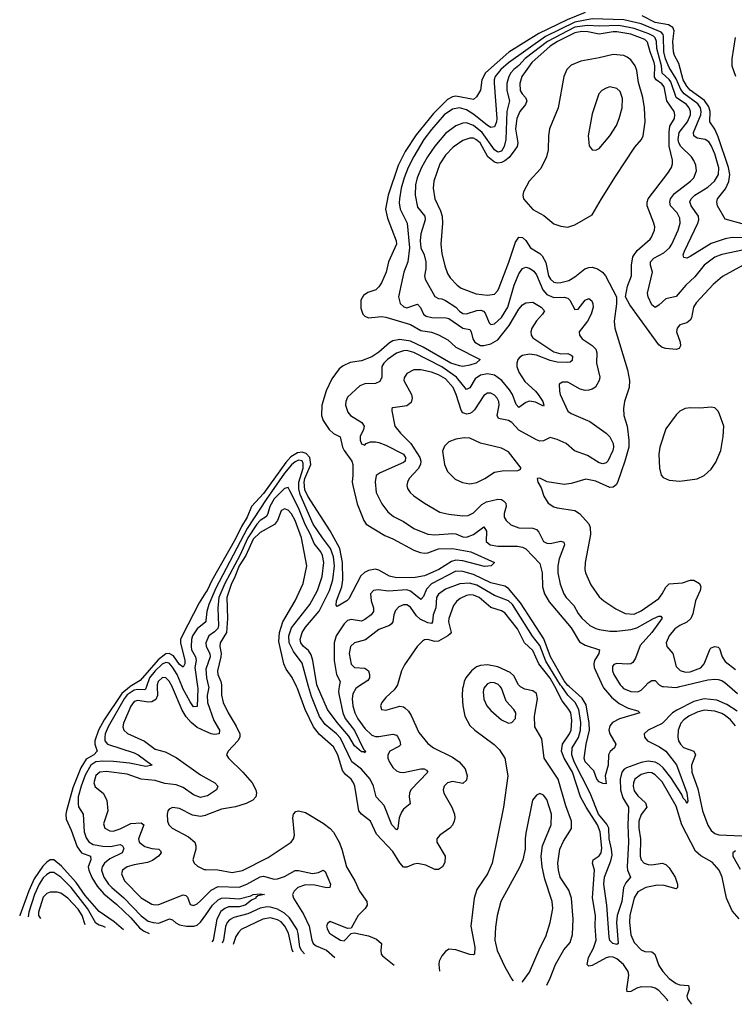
# Model space of a CAD drawing. Header units: inches. Extents: x 1649636 to 1815363, y 506543 to 641975.
# Tile 1 of 256: x 1678935 to 1683022, y 508183 to 513815. Entities that reach past the tile are written whole.
import ezdxf

# ---------------------------------------------------------------- set-up
doc = ezdxf.new("R2010")
doc.units = ezdxf.units.IN
doc.header["$MEASUREMENT"] = 0
for name, color, linetype in [('B6570', 7, 'Continuous'), ('B6571', 7, 'Continuous'), ('B6580', 7, 'Continuous'), ('B6581', 7, 'Continuous')]:
    doc.layers.add(name, color=color, linetype=linetype)

msp = doc.modelspace()

# ---------------------------------------------------------------- linework, layer by layer
at = {"layer": 'B6570', "color": 5}
for points, elevation in [([(1679566.6, 510000), (1679562.5, 509997.5), (1679519.4, 509960.6), (1679418.2, 509810), (1679386.4, 509750), (1679365.3, 509690), (1679364.3, 509670), (1679378.4, 509630), (1679358.4, 509610), (1679315.9, 509584.1), (1679285.4, 509534.6), (1679239.9, 509420.1), (1679203.4, 509290), (1679198.8, 509270), (1679201.6, 509241.6), (1679230, 509179.7), (1679264, 509084), (1679289.4, 509049.4), (1679340.8, 509030), (1679342.8, 509010), (1679327.6, 508970), (1679330.4, 508950), (1679347.9, 508907.9), (1679378, 508858), (1679415.5, 508815.5), (1679490, 508754.1), (1679570, 508676.7), (1679620.7, 508620.7), (1679643.8, 508603.8), (1679675.2, 508588.3)], 220), ([(1679660.1, 510000), (1679655.1, 509984.9), (1679650, 509981.3), (1679610, 509984.2), (1679590, 509979.4), (1679550, 509952.4), (1679531.8, 509930), (1679441.9, 509770), (1679424.8, 509730), (1679421.2, 509710), (1679422.1, 509690), (1679436.6, 509670), (1679590, 509621.5), (1679612.4, 509610), (1679693.4, 509550), (1679656.9, 509543.1), (1679562.2, 509562.2), (1679471.5, 509571.5), (1679410, 509573.9), (1679370, 509569), (1679342.8, 509550), (1679310, 509494.4), (1679286, 509430), (1679270.3, 509370), (1679268.7, 509330), (1679272.3, 509312.3), (1679298.1, 509270), (1679303.4, 509170), (1679314.9, 509134.9), (1679330, 509112.5), (1679356.1, 509096.1), (1679410, 509087.2), (1679454.2, 509085.8), (1679510, 509097.3), (1679523.2, 509090), (1679530, 509074.9), (1679520.6, 509050), (1679450, 509014.5), (1679420.9, 508990), (1679407.4, 508970), (1679403.7, 508950), (1679415.6, 508910), (1679442.9, 508870), (1679462.2, 508850), (1679530.9, 508790.9), (1679630, 508688), (1679670, 508658.6), (1679698.4, 508650), (1679730, 508647.8), (1679791.9, 508671.9), (1679810, 508666.4), (1679828.8, 508648.8), (1679850, 508638.2), (1679890, 508630.1), (1679930.3, 508629.7), (1679950, 508636.4), (1679970, 508652.3), (1680000, 508695)], 240), ([(1679721.4, 510000), (1679723.4, 509950), (1679713.1, 509926.9), (1679690, 509913.4), (1679670, 509910.9), (1679610, 509919.6), (1679590, 509914), (1679570, 509888.5), (1679528.4, 509790), (1679525.9, 509770), (1679530.8, 509750.8), (1679551.8, 509731.8), (1679648.1, 509688.1), (1679710, 509643.1), (1679766.8, 509626.8), (1679830, 509595.1), (1679970, 509494.5), (1680000, 509477.9)], 260), ([(1680000, 509743.9), (1679950, 509766.4), (1679915.2, 509795.2), (1679887.7, 509827.7), (1679864.7, 509864.7), (1679810, 509995.4), (1679807.4, 510000)], 260), ([(1679952.3, 510000), (1679953.6, 509990), (1679950, 509885.6), (1679930, 509884), (1679910, 509912.1), (1679868.3, 509988.3), (1679863.5, 510000)], 240), ([(1680000, 509373.6), (1679970, 509365.8), (1679930, 509381.8), (1679870, 509422.2), (1679830, 509437.5), (1679765.7, 509445.7), (1679710, 509462.9), (1679630.7, 509470.7), (1679550, 509498.6), (1679430, 509513.9), (1679393, 509510), (1679370, 509491.5), (1679358.8, 509450), (1679366.5, 509426.5), (1679412, 509390), (1679433.2, 509350), (1679438.8, 509290), (1679414.9, 509214.9), (1679422, 509190), (1679450, 509174.7), (1679470, 509173.8), (1679510, 509187.4), (1679570, 509217.3), (1679630, 509221.5), (1679645, 509210), (1679614.2, 509130), (1679618.6, 509110), (1679650, 509084.7), (1679690, 509073.8), (1679730.5, 509070), (1679740, 509060), (1679744.4, 509050), (1679728.5, 509030), (1679694.8, 509005.3), (1679667, 508993), (1679590, 508980.9), (1679550.3, 508970), (1679523.2, 508950), (1679517.1, 508930), (1679535.1, 508890), (1679630, 508790.9), (1679690, 508754.8), (1679710, 508751), (1679730, 508753.8), (1679870, 508808.8), (1679885.2, 508805.2), (1679895.3, 508795.3), (1679910, 508754.4), (1679930, 508748.4), (1679950, 508758), (1679970, 508775.3), (1680000, 508805.5)], 260), ([(1680000, 509263.8), (1679997.2, 509262.8), (1679970, 509257.6), (1679924.2, 509264.2), (1679850, 509302.2), (1679810, 509307.8), (1679790, 509299.5), (1679782.4, 509290), (1679778, 509270), (1679780.8, 509230), (1679787.7, 509210), (1679806.7, 509190), (1679901, 509141), (1679935.9, 509110), (1679943.2, 509090), (1679942.9, 509070), (1679924.9, 509010), (1679932.7, 508990), (1679952.3, 508972.3), (1679990, 508954.7), (1680000, 508954.4)], 280), ([(1679528.6, 508608.3), (1679474.7, 508654.7), (1679390, 508714.6), (1679310, 508806), (1679258.6, 508878.7), (1679173.6, 508973.6), (1679130, 509009.6), (1679110, 509009.5), (1679090, 508996.6), (1679067.3, 508972.7), (1679018.7, 508901.3), (1678987.2, 508832.8), (1678935.3, 508690), (1678935.1, 508689.2)], 220), ([(1679425.7, 508622.4), (1679411.4, 508630), (1679390, 508634.7), (1679370, 508647.5), (1679323.4, 508730), (1679230, 508850.9), (1679170, 508910.3), (1679130, 508936.4), (1679110, 508937), (1679090, 508926.2), (1679070, 508905.8), (1679046.4, 508870), (1679019.6, 508810), (1678988.3, 508710), (1678983.4, 508682.7)], 240), ([(1679309.2, 508638.2), (1679292.1, 508690), (1679270, 508726.7), (1679210, 508789.9), (1679170, 508817.9), (1679150, 508823.9), (1679110, 508824.2), (1679090, 508817), (1679070, 508795), (1679042.8, 508710), (1679043.6, 508690), (1679053.7, 508673.1)], 260)]:
    msp.add_lwpolyline(points, dxfattribs=dict(at, elevation=elevation))
at = {"layer": 'B6571', "color": 5}
for points, elevation in [([(1680000, 510539.3), (1679961.6, 510478.3), (1679864, 510290), (1679855.7, 510270), (1679853.9, 510250), (1679879.2, 510150), (1679879.1, 510130), (1679870, 510111.7), (1679850, 510126.4), (1679815.2, 510175.2), (1679790, 510189.7), (1679770, 510187.8), (1679726.6, 510153.4), (1679625, 510035), (1679566.6, 510000)], 220), ([(1680000, 510378.1), (1679999.1, 510370), (1679950, 510330.4), (1679923.6, 510290), (1679917.8, 510270), (1679915.9, 510230), (1679918.4, 510210), (1679940.3, 510170), (1679944.1, 510150), (1679937.7, 510110), (1679952.3, 510000)], 240), ([(1679863.5, 510000), (1679834.9, 510070), (1679810, 510111), (1679790, 510134.4), (1679770, 510138.4), (1679750, 510128.6), (1679710, 510090.6), (1679676.8, 510050), (1679660.1, 510000)], 240), ([(1679807.4, 510000), (1679790, 510030.6), (1679770, 510049.8), (1679752.2, 510052.2), (1679726.5, 510030), (1679721, 510010), (1679721.4, 510000)], 260)]:
    msp.add_lwpolyline(points, dxfattribs=dict(at, elevation=elevation))
at = {"layer": 'B6580', "color": 5}
for points, elevation in [([(1680015.2, 510000), (1680016.1, 509996.1), (1680007.3, 509950), (1680008.3, 509910), (1680046.3, 509806.3), (1680078.3, 509750), (1680075.5, 509730), (1680050, 509725.3), (1680029.3, 509730.7), (1680000, 509743.9)], 260), ([(1680089.8, 510000), (1680090, 509951), (1680099.6, 509910), (1680126.9, 509850), (1680173.7, 509773.7), (1680194, 509730), (1680193.4, 509710), (1680183, 509690), (1680127.2, 509630), (1680117.6, 509610), (1680128.4, 509590), (1680210.6, 509510.6), (1680264.7, 509450), (1680285.4, 509410), (1680289.2, 509390), (1680285.5, 509370), (1680268.8, 509350), (1680229.5, 509330.5), (1680170, 509312.2), (1680090, 509298.2), (1680000, 509263.8)], 280), ([(1681089.6, 510000), (1681077.6, 509982.4), (1681030, 509938), (1681007, 509910), (1680999.3, 509890), (1681004, 509870), (1681030, 509864.6), (1681110, 509887.4), (1681130, 509884.2), (1681138.2, 509878.2), (1681158.7, 509858.7), (1681174.7, 509834.7), (1681217.7, 509737.7), (1681270, 509674), (1681302.3, 509650), (1681410, 509596.8), (1681449.2, 509570), (1681482.8, 509530), (1681494.4, 509490), (1681490, 509464.5), (1681470, 509446), (1681410, 509456.8), (1681382, 509450), (1681362.4, 509430), (1681357.3, 509410), (1681360.8, 509390), (1681407.2, 509310), (1681421.2, 509270), (1681423.2, 509250), (1681420.2, 509230), (1681410, 509207.1), (1681394.9, 509190), (1681338, 509150), (1681321.1, 509130), (1681321.5, 509110), (1681368.1, 509030), (1681365.9, 508994.1), (1681353.4, 508970), (1681330, 508953.3), (1681310, 508954), (1681258.4, 508978.4), (1681210, 508987.6), (1681190, 508985), (1681150, 508967), (1681130, 508968), (1681110, 508992), (1681070, 509056.8), (1680976.5, 509156.5), (1680941.5, 509230), (1680890.4, 509270.4), (1680875.4, 509290), (1680851.2, 509430), (1680844, 509450), (1680830.7, 509470), (1680798.2, 509498.2), (1680780.8, 509520.8), (1680754.9, 509610), (1680730, 509656.1), (1680650, 509725.2), (1680616, 509770), (1680567.5, 509870), (1680524.1, 509990), (1680519.2, 510000)], 280), ([(1680872.6, 510000), (1680857.3, 509990), (1680840.9, 509959.1), (1680837.4, 509930), (1680840.1, 509890), (1680851, 509850), (1680870, 509815.5), (1680910, 509759.8), (1680950, 509722.2), (1680970, 509715.2), (1680990, 509714.5), (1681070, 509727.6), (1681090, 509721.8), (1681095.4, 509715.4), (1681110.1, 509690), (1681112.7, 509667.3), (1681103, 509657), (1681051.2, 509630), (1681040.1, 509610), (1681041.4, 509590), (1681050, 509568.2), (1681070, 509537.5), (1681090, 509519.1), (1681110, 509510.8), (1681130, 509509.6), (1681229.3, 509529.3), (1681249.2, 509529.2), (1681261.8, 509521.8), (1681268.9, 509510), (1681172.7, 509410), (1681164.7, 509390), (1681163.5, 509370), (1681168.2, 509330), (1681130, 509299.5), (1681117.9, 509282.1), (1681106.3, 509250), (1681096.9, 509190), (1681090, 509181.1), (1681064.4, 509210), (1681019.7, 509319.7), (1680974, 509370), (1680957.9, 509430), (1680940.5, 509470), (1680890, 509528.2), (1680835.5, 509570), (1680770, 509704.7), (1680746.6, 509730), (1680682.5, 509782.5), (1680650, 509828.7), (1680603.6, 509943.6), (1680587.8, 510000)], 260), ([(1680763.2, 510000), (1680759.1, 509970), (1680761.6, 509950), (1680783.8, 509850), (1680797.5, 509817.5), (1680850, 509748), (1680902, 509642), (1680913.1, 509630), (1680910, 509621.2), (1680906.2, 509626.2), (1680890, 509626.2), (1680850, 509661.4), (1680816.9, 509716.9), (1680750, 509794.2), (1680696, 509870), (1680638.3, 510000)], 240), ([(1681470.6, 510000), (1681468.4, 509990), (1681465.4, 509950), (1681468.9, 509890), (1681480.8, 509830), (1681510, 509777.2), (1681537.8, 509750), (1681649.7, 509669.7), (1681678.4, 509638.4), (1681710.7, 509590), (1681727.4, 509490), (1681702.5, 509310), (1681637.1, 508990), (1681610.2, 508930), (1681550, 508839.1), (1681534.8, 508790), (1681514.8, 508630), (1681538.2, 508510), (1681535.6, 508470), (1681530, 508466), (1681510, 508467.1), (1681430, 508495), (1681390, 508497.4), (1681370, 508485.1), (1681350, 508460.7), (1681334.6, 508430), (1681331.6, 508410), (1681336.2, 508372.3)], 320), ([(1681596.9, 510000), (1681590, 509991.2), (1681585.5, 509970), (1681589, 509929), (1681606.5, 509890), (1681630, 509862.8), (1681690, 509809), (1681730, 509790.3), (1681750, 509794.9), (1681770, 509818), (1681773.5, 509850), (1681761.7, 509870), (1681717, 509917), (1681691.4, 509991.4), (1681683.1, 510000)], 340), ([(1681950.5, 508291.4), (1681970, 508332.1), (1681999.1, 508410), (1682046.4, 508493.6), (1682082.7, 508537.3), (1682097.7, 508582.3), (1682100.5, 508670), (1682090.6, 508790.6), (1682074.9, 508834.9), (1682026.9, 508910), (1682016.5, 508950), (1682012.9, 508990), (1682023.5, 509070), (1682044.6, 509115.4), (1682090.7, 509189.3), (1682090.4, 509230), (1682058.4, 509318.4), (1682014.6, 509470), (1681935.7, 509590), (1681921.5, 509701.5), (1681881.2, 509770), (1681878.7, 509830), (1681896.1, 509930), (1681890, 509961), (1681870, 509975.9), (1681825, 509985), (1681799.2, 509999.2), (1681798.4, 510000)], 320), ([(1682642.4, 508200.5), (1682638.4, 508210), (1682590, 508262.3), (1682570, 508275.3), (1682550, 508281.3), (1682490, 508282), (1682464.6, 508275.4), (1682430, 508256.9), (1682410, 508255.1), (1682407.9, 508270), (1682419.4, 508350), (1682415.3, 508370), (1682388.3, 508410), (1682350, 508442.1), (1682330, 508452), (1682310, 508454.3), (1682290, 508449.6), (1682210, 508405.7), (1682190, 508400.7), (1682179.8, 508410), (1682188, 508450), (1682216.1, 508503.9), (1682231.8, 508550), (1682226.7, 508630), (1682228.4, 508690), (1682212, 508792), (1682222.7, 508950), (1682211.4, 508990), (1682215.4, 509010), (1682248.7, 509031.3), (1682260.3, 509050), (1682264.1, 509075.9), (1682254.8, 509170), (1682240.6, 509210), (1682175.4, 509310), (1682143, 509370), (1682096.6, 509510), (1682049.7, 509590), (1682033.9, 509630), (1682039.5, 509670), (1682079.9, 509730), (1682088.3, 509750), (1682092.8, 509807.2), (1682086.4, 509850), (1682076.4, 509870), (1682038.1, 509918.1), (1681995.2, 510000)], 280), ([(1683039.4, 509859.4), (1682978.6, 509898.6), (1682922.8, 509922.8), (1682850, 509930.3), (1682790, 509914.4), (1682694, 509866), (1682669.6, 509850), (1682610, 509788.8), (1682528.9, 509750), (1682507.1, 509730), (1682508.3, 509710), (1682526.5, 509690), (1682595.2, 509655.2), (1682630, 509631), (1682692.1, 509552.1), (1682750, 509391.7), (1682755.9, 509344.1), (1682750, 509331.8), (1682745.9, 509345.9), (1682730, 509362.5), (1682722, 509382), (1682659.3, 509479.3), (1682614.8, 509534.8), (1682594.3, 509554.3), (1682570, 509568.4), (1682530, 509574.4), (1682490, 509566.6), (1682404.8, 509535.2), (1682392.1, 509527.9), (1682379.1, 509510), (1682369.7, 509470), (1682370.4, 509410), (1682384, 509364), (1682416.4, 509310), (1682417.8, 509297.8), (1682412.5, 509210), (1682417.7, 509110), (1682409, 508970), (1682412, 508950), (1682429.3, 508910), (1682402.2, 508877.8), (1682388.5, 508851.5), (1682378.8, 508770), (1682351.9, 508690), (1682349.4, 508650), (1682358.3, 508530), (1682350, 508525), (1682328.4, 508530), (1682310, 508548.4), (1682306.2, 508566.2), (1682292.7, 508750), (1682276.3, 508870), (1682280.7, 508910), (1682315.6, 509004.4), (1682323.2, 509036.8), (1682320.8, 509070), (1682306, 509130), (1682303.7, 509190), (1682293.9, 509213.9), (1682246.3, 509270), (1682197.7, 509390), (1682106.8, 509570), (1682093.6, 509610), (1682094.5, 509650), (1682130.7, 509709.3), (1682142.9, 509750), (1682145, 509795), (1682133.9, 509870), (1682111.2, 509910), (1682070, 509951.4), (1682035.1, 510000)], 260), ([(1682270.8, 510000), (1682273.7, 509993.7), (1682319.1, 509939.1), (1682364.3, 509904.3), (1682415.8, 509875.8), (1682470, 509860.5), (1682482, 509850), (1682365, 509815), (1682325.6, 509794.4), (1682310, 509775.1), (1682305.2, 509750), (1682310.2, 509730), (1682345.3, 509670), (1682336.4, 509650), (1682311.6, 509628.4), (1682303, 509610), (1682301, 509550), (1682283.8, 509490), (1682290, 509444), (1682270, 509445.3), (1682250, 509455.3), (1682236.1, 509470), (1682218.7, 509518.7), (1682170, 509569), (1682164.4, 509590), (1682175.1, 509670), (1682194.2, 509750), (1682192.3, 509790), (1682174.8, 509894.8), (1682153, 509933), (1682077.8, 510000)], 240), ([(1682379.2, 510000), (1682388.8, 509990), (1682430, 509971.4), (1682470, 509971), (1682490, 509980.2), (1682509.6, 510000)], 260), ([(1682617.1, 510000), (1682690, 509994.7), (1682711.6, 510000)], 260), ([(1682994.6, 510000), (1683040.5, 509960.5)], 260), ([(1683030, 509775.4), (1682999.7, 509810), (1682970, 509834.2), (1682950, 509845.9), (1682910, 509859.2), (1682850, 509864.5), (1682810, 509854.2), (1682762.3, 509830), (1682733.9, 509810), (1682716.6, 509790), (1682700.4, 509750), (1682698.5, 509710), (1682703, 509690), (1682713.7, 509670), (1682731.1, 509651.1), (1682790, 509631), (1682800.9, 509610), (1682777.7, 509550), (1682778.4, 509510), (1682814.5, 509414.5), (1682840.9, 509290), (1682870, 509208.1), (1682890, 509177.4), (1682910, 509160.1), (1682933.1, 509153.1), (1683065.7, 509145.7)], 280), ([(1683050, 508670.8), (1683010, 508717.7), (1682976.8, 508790), (1682952.8, 508910), (1682935.7, 508950), (1682895.1, 508995.1), (1682830, 509032.2), (1682799.4, 509059.4), (1682721.8, 509210), (1682690, 509316.8), (1682610, 509455.2), (1682570, 509495.8), (1682550, 509506.1), (1682530, 509509.4), (1682490, 509497.8), (1682452.7, 509470), (1682445, 509450), (1682443.4, 509430), (1682450, 509403.9), (1682470, 509375.3), (1682515, 509335), (1682522.2, 509310), (1682490, 509267.7), (1682476.9, 509230), (1682476.3, 509190), (1682485.9, 509130), (1682484.5, 509030), (1682489.6, 509010), (1682507.5, 508990), (1682530, 508982.6), (1682550, 508981.3), (1682610, 508990.6), (1682630, 508983.3), (1682650, 508962.5), (1682683.1, 508910), (1682697.2, 508870), (1682698, 508850), (1682690, 508843.1), (1682622, 508862), (1682583.6, 508863.6), (1682515.6, 508850), (1682470, 508826.3), (1682450, 508791), (1682424.1, 508690), (1682422.6, 508650), (1682430, 508581.1), (1682450, 508535.9), (1682490, 508495.2), (1682510, 508484.8), (1682550, 508482.2), (1682568.4, 508470), (1682590, 508404.5), (1682613.3, 508370), (1682649.6, 508329.6), (1682690, 508301), (1682710, 508294.2), (1682760.4, 508290), (1682763.2, 508270), (1682750.8, 508230), (1682753.8, 508213.8), (1682777.3, 508182.8)], 280), ([(1680000, 509477.9), (1680050.3, 509450), (1680067.6, 509430), (1680061.5, 509410), (1680010, 509376.2), (1680000, 509373.6)], 260), ([(1681910, 509389.4), (1681890, 509379.5), (1681867.2, 509350), (1681830, 509162), (1681825.2, 509130), (1681825.3, 509070), (1681811.8, 509010), (1681794.6, 508965.4), (1681686.4, 508770), (1681665.6, 508690), (1681656.7, 508623.3), (1681652.6, 508550), (1681665.5, 508490), (1681710, 508397.1), (1681750, 508326.8), (1681758.4, 508316.7)], 340), ([(1681809, 508310), (1681810, 508310.8), (1681850, 508366), (1681911.4, 508508.6), (1681944.8, 508570), (1681970, 508651), (1681984.5, 508730), (1681980.3, 508770), (1681938.1, 508898.1), (1681923.8, 508970), (1681917.6, 509030), (1681926, 509090), (1681974.4, 509210), (1681976.8, 509270), (1681950, 509354.5), (1681930, 509378.4), (1681910, 509389.4)], 340), ([(1680000, 508954.4), (1680067.6, 508952.4), (1680150, 508937.1), (1680210, 508948.5), (1680357, 509023), (1680487.6, 509110), (1680501.1, 509130), (1680506.2, 509150), (1680497.7, 509250), (1680500.5, 509270), (1680514.3, 509285.7), (1680530, 509290.3), (1680570, 509279.1), (1680670, 509218.6), (1680710, 509189.2), (1680730, 509166.7), (1680761.9, 509110), (1680777.9, 509070), (1680805.1, 508970), (1680852.1, 508890), (1680879.4, 508830), (1680921, 508770), (1680922, 508750), (1680910.2, 508730), (1680870.2, 508690), (1680830, 508619), (1680810, 508617.2), (1680710, 508656.2), (1680694.9, 508645.1), (1680690.4, 508630), (1680694.9, 508610), (1680707.7, 508590), (1680730, 508574.6), (1680770, 508550.4), (1680790, 508546.3), (1680830, 508587.7), (1680849, 508591), (1680930, 508575), (1680975.6, 508555.6), (1681005.2, 508530), (1681000.7, 508490), (1681003.1, 508470), (1681010, 508460.9), (1681077.4, 508406.4)], 280), ([(1683030, 509061.6), (1683014, 509050), (1683013.4, 509030), (1683055.8, 508955.8)], 280), ([(1680000, 508805.5), (1680030, 508835.7), (1680070, 508856.2), (1680190, 508853.5), (1680234.1, 508870), (1680310, 508912.5), (1680330, 508915.7), (1680390, 508899.2), (1680410, 508900.3), (1680450, 508913.8), (1680510, 508947.4), (1680530, 508948), (1680610, 508931), (1680643.8, 508936.2), (1680670, 508950.4), (1680681.7, 508941.7), (1680712.9, 508870), (1680708.4, 508851.6), (1680690, 508848.6), (1680623.6, 508863.6), (1680570, 508865.9), (1680526.5, 508850), (1680504.5, 508830), (1680496.2, 508810), (1680500.3, 508790), (1680557.5, 508697.5), (1680590.5, 508630.5), (1680606.1, 508550), (1680614.4, 508530), (1680630, 508516.9), (1680690, 508492.9), (1680737, 508450.4)], 260), ([(1680000, 508695), (1680038.7, 508750), (1680070, 508779.9), (1680090, 508789.6), (1680110, 508792.2), (1680190, 508785.4), (1680256.9, 508803.1), (1680270.8, 508810.8), (1680310, 508814.4), (1680336, 508810), (1680297.2, 508802.8), (1680285.3, 508794.7), (1680285.3, 508790), (1680261.3, 508778.7), (1680225.4, 508750), (1680190, 508741), (1680130, 508739.7), (1680108.9, 508731.1), (1680086.3, 508713.7), (1680061.9, 508670), (1680041.3, 508550), (1680034.6, 508539.4)], 240), ([(1680564, 508472.3), (1680547.9, 508487.9), (1680537.6, 508510), (1680528.1, 508588.1), (1680521.4, 508610), (1680478.1, 508678.1), (1680450, 508704.5), (1680410, 508727.1), (1680370, 508739.4), (1680350, 508740.4), (1680310, 508732.3), (1680240.5, 508699.5), (1680160.1, 508679.9), (1680134.2, 508665.8), (1680121.6, 508650), (1680112.5, 508627.5), (1680099.8, 508550), (1680093.2, 508532)], 260), ([(1680500, 508480.5), (1680494.4, 508494.5), (1680472.6, 508590), (1680451.4, 508630), (1680430, 508653.7), (1680410, 508666.8), (1680370, 508676.6), (1680326.2, 508670), (1680200.9, 508610), (1680185.6, 508594.4), (1680172, 508570), (1680155.2, 508524.2)], 280)]:
    msp.add_lwpolyline(points, dxfattribs=dict(at, elevation=elevation))
at = {"layer": 'B6581', "color": 5}
for points, elevation in [([(1682170, 513856.1), (1682065.6, 513814.4), (1681904.4, 513735.6), (1681731.8, 513628.2), (1681599.7, 513510), (1681578.4, 513470), (1681570, 513411.5), (1681547.1, 513372.9), (1681530, 513357.7), (1681430, 513376.2), (1681410, 513372.9), (1681381.9, 513358.1), (1681301.6, 513278.4), (1681203.6, 513156.4), (1681139.7, 513060.3), (1681100.3, 512979.7), (1681042.1, 512810), (1681028.2, 512730), (1681038.9, 512678.9), (1681088.7, 512550), (1681090.1, 512530), (1681044.9, 512430), (1681031, 512370), (1681005.2, 512310), (1680990, 512286.9), (1680971.8, 512270), (1680926.5, 512253.5), (1680902.2, 512237.8), (1680886.7, 512210), (1680885.3, 512165.3), (1680898.5, 512130), (1680910, 512118.5), (1680930, 512110.2), (1681004, 512116), (1681030, 512113.7), (1681170, 512071.1), (1681230, 512036.9), (1681290, 512027.8), (1681330, 512012.7), (1681384, 511984), (1681430, 511941.3), (1681568, 511870), (1681546, 511850), (1681510, 511838.6), (1681470, 511831.8), (1681450, 511834), (1681400.7, 511850), (1681242.4, 511942.4), (1681170, 511976.5), (1681110, 511985.3), (1681070, 511978.1), (1681050, 511966.9), (1680990, 511913), (1680950, 511886.3), (1680890, 511862.9), (1680825.8, 511854.2), (1680785.1, 511834.9), (1680761.6, 511818.4), (1680720, 511760), (1680688.1, 511691.9), (1680664.1, 511610), (1680660.7, 511550), (1680670, 511521.5), (1680704.8, 511470), (1680730, 511447.3), (1680767.7, 511427.7), (1680781, 511370), (1680790, 511350.2), (1680834.3, 511290), (1680839.8, 511270), (1680841.3, 511210), (1680836.9, 511170), (1680840.5, 511150), (1680866, 511046), (1680903.6, 510950), (1680917, 510930), (1681024, 510864), (1681070, 510845.5), (1681190, 510780.9), (1681226.5, 510766.5), (1681250, 510762.4), (1681270, 510764.6), (1681330, 510787.9), (1681410, 510789), (1681514.4, 510770), (1681651, 510710), (1681630.8, 510690), (1681593.2, 510686.8), (1681470, 510720.1), (1681430, 510723.3), (1681404.7, 510715.3), (1681332.2, 510670), (1681250, 510634.5), (1681196.9, 510623.1), (1681090, 510622.9), (1681050, 510632.3), (1680990, 510666.7), (1680970, 510671.1), (1680930, 510664.2), (1680907, 510653), (1680887.1, 510632.9), (1680818.5, 510501.5), (1680805.8, 510490), (1680750, 510458.7), (1680745.4, 510465.4), (1680746.6, 510490), (1680777.2, 510570), (1680783.5, 510610), (1680781.8, 510710), (1680765.4, 510790), (1680710.8, 510890.8), (1680582.4, 511090), (1680566.2, 511126.2), (1680561.3, 511170), (1680565.8, 511190), (1680600.7, 511270), (1680595.2, 511310), (1680573.6, 511333.6), (1680550, 511340.8), (1680523.4, 511336.6), (1680485.8, 511314.2), (1680457.8, 511282.2), (1680330, 511105.3), (1680261, 511030), (1680235.8, 510970), (1680203.5, 510916.5), (1680170, 510845.3), (1680033.5, 510606.5), (1680006.7, 510550), (1680000, 510539.3)], 220), ([(1683066.3, 512646.3), (1682970, 512674), (1682926.2, 512750), (1682921.5, 512770), (1682926.4, 512790), (1682972.6, 512847.4), (1682991.6, 512888.4), (1682997.6, 512930), (1682989.4, 512970), (1682930, 513144.7), (1682910, 513188.9), (1682882.1, 513230), (1682884.2, 513290), (1682876, 513316), (1682851.4, 513351.4), (1682770, 513411.2), (1682750, 513435), (1682729.8, 513470), (1682704.5, 513564.5), (1682680.1, 513610), (1682674.6, 513630), (1682670.7, 513690), (1682677.7, 513750), (1682669.9, 513770), (1682645.3, 513785.3), (1682570, 513799.1), (1682495.8, 513835.8)], 220), ([(1683090, 512567.7), (1683010, 512568), (1682970, 512561.2), (1682890, 512534.9), (1682770, 512460.6), (1682750, 512451), (1682733.6, 512453.6), (1682729.8, 512469.8), (1682736.8, 512490), (1682814.1, 512650), (1682819.3, 512670), (1682816.9, 512690), (1682775.8, 512750), (1682768.1, 512771.9), (1682775.5, 512790), (1682797.3, 512810), (1682870, 512857.2), (1682909.9, 512890), (1682931.4, 512928.6), (1682932.8, 512967.2), (1682910, 513046.4), (1682890, 513095), (1682875.9, 513115.9), (1682855.4, 513130), (1682810, 513136.4), (1682790.7, 513150), (1682789.5, 513170), (1682831.3, 513270), (1682833, 513290), (1682828.5, 513310), (1682812.9, 513332.9), (1682735.2, 513390), (1682715.5, 513415.5), (1682690, 513476.6), (1682650, 513541.8), (1682628.7, 513590), (1682619.7, 513630), (1682617.7, 513717.7), (1682614.7, 513730), (1682603.4, 513743.4), (1682490, 513790.6), (1682390, 513814.1), (1682210, 513819.1), (1682110, 513799.5), (1681942.3, 513717.7), (1681730, 513568), (1681686.6, 513530), (1681653.9, 513490), (1681648, 513470), (1681648.7, 513451.3), (1681664, 513250), (1681662.5, 513230), (1681650, 513201.1), (1681630, 513198), (1681610, 513209.5), (1681532.2, 513272.2), (1681490, 513299.4), (1681450, 513309.9), (1681410, 513303.1), (1681363.3, 513270), (1681290, 513187.1), (1681246.7, 513130), (1681190, 513032.9), (1681157, 512970), (1681134.5, 512910), (1681117.4, 512850), (1681107.5, 512790), (1681106.3, 512766.3), (1681112, 512730), (1681151.1, 512650), (1681165.3, 512510), (1681155.5, 512430), (1681132.2, 512370), (1681101.8, 512230), (1681111.5, 512191.5), (1681131.6, 512171.6), (1681150, 512166.9), (1681210, 512186.5), (1681227.5, 512167.5), (1681244.1, 512130), (1681259.2, 512119.2), (1681291.5, 512111.5), (1681374.9, 512110), (1681390, 512105.3), (1681470, 512051), (1681510, 512041.6), (1681517.6, 512030), (1681526.5, 511990), (1681537.7, 511970), (1681570, 511951.3), (1681589.9, 511950.1), (1681630, 511959.6), (1681670, 511983.1), (1681734.4, 512065.6), (1681790, 512158.9), (1681810, 512183.2), (1681830, 512194.4), (1681870, 512199.6), (1681917.4, 512170), (1681936.4, 512150), (1681925.7, 512130), (1681890, 512092.1), (1681863.8, 512050), (1681858.4, 512030), (1681859.8, 512010), (1681870, 511994.2), (1681990, 511915), (1682030, 511903.2), (1682070, 511904.4), (1682090, 511895.6), (1682096, 511890), (1682095.3, 511864.7), (1682083.6, 511856.4), (1682070, 511854.2), (1682010, 511856.5), (1681970, 511865.9), (1681890, 511896.2), (1681850, 511902.1), (1681810, 511893.4), (1681796.4, 511883.6), (1681784.6, 511870), (1681777.6, 511850), (1681778.2, 511830), (1681790, 511798.9), (1681824.9, 511744.9), (1681885.3, 511690), (1681900.7, 511670), (1681927.6, 511630), (1681933.6, 511610), (1681930, 511604.2), (1681886, 511626), (1681850, 511633.1), (1681830, 511625), (1681790, 511597.2), (1681774.2, 511614.2), (1681754.6, 511670), (1681737.1, 511697.1), (1681691.7, 511751.7), (1681650, 511780.4), (1681610, 511789.2), (1681570, 511781.7), (1681539.6, 511760.4), (1681510, 511709.8), (1681490, 511698.6), (1681433.6, 511770), (1681350, 511828.8), (1681190, 511911.5), (1681150, 511921.9), (1681130, 511921.3), (1681090, 511907.9), (1681038, 511870), (1681018, 511850), (1681007.2, 511830), (1681005.9, 511770), (1680994, 511746), (1680970, 511734.1), (1680910, 511732.1), (1680880.6, 511719.4), (1680810, 511655.6), (1680799.6, 511630), (1680798.6, 511610), (1680811.2, 511570), (1680827.2, 511550), (1680891.4, 511511.4), (1680906.2, 511490), (1680901.9, 511470), (1680882.3, 511430), (1680881.6, 511410), (1680890, 511388.2), (1680910, 511380.5), (1680916.3, 511390), (1680940.9, 511399.1), (1680970, 511400.1), (1680990, 511395.4), (1681030, 511380.3), (1681129.8, 511330.2), (1681141.9, 511310), (1681139, 511290), (1681130, 511281.9), (1680996.4, 511223.6), (1680973.2, 511206.8), (1680968.6, 511171.4), (1680974.3, 511110), (1681005.9, 511045.9), (1681040.3, 511000.3), (1681072.3, 510972.3), (1681130, 510944.2), (1681190, 510904.8), (1681270, 510872.7), (1681310, 510868.2), (1681410, 510876), (1681430, 510873.9), (1681470, 510856.9), (1681490, 510854.3), (1681530, 510870.5), (1681590, 510913.2), (1681605.1, 510890), (1681602.5, 510830), (1681625.5, 510810), (1681670, 510803), (1681783, 510803), (1681810, 510797.8), (1681830, 510788.1), (1681910, 510703.7), (1681922.6, 510650), (1681925.1, 510570), (1681937.2, 510530), (1681964.3, 510484.3), (1682090, 510335.7), (1682136.8, 510256.8), (1682170, 510237), (1682250.4, 510210), (1682246.5, 510190), (1682222, 510150), (1682218.2, 510130), (1682221, 510110), (1682270.8, 510000)], 240), ([(1683070, 512495.6), (1682950, 512471.3), (1682910, 512456.9), (1682850, 512409.8), (1682796.1, 512343.9), (1682744.2, 512295.8), (1682690, 512232.2), (1682630, 512218.3), (1682590, 512181.1), (1682570, 512168.6), (1682550, 512183.1), (1682528.8, 512230), (1682526.6, 512250), (1682555.2, 512370), (1682543.2, 512410), (1682542.2, 512430), (1682561.4, 512450), (1682618.9, 512481.1), (1682651, 512510), (1682664.7, 512530), (1682701.2, 512610), (1682712.6, 512650), (1682710, 512679.5), (1682696.1, 512710), (1682657, 512750), (1682653.1, 512770), (1682657.8, 512790), (1682679.8, 512820.2), (1682772.3, 512890), (1682790.6, 512910), (1682806.5, 512950), (1682802.4, 512982.4), (1682790.7, 513010), (1682777.7, 513030), (1682716.3, 513090), (1682704.5, 513110), (1682700.7, 513130), (1682707.6, 513170), (1682754.1, 513230), (1682771.5, 513270), (1682772, 513290), (1682764.8, 513310), (1682749, 513330), (1682690.3, 513370.3), (1682658.5, 513458.5), (1682650, 513472.3), (1682609.6, 513509.6), (1682605.2, 513550), (1682578.2, 513650), (1682577.1, 513690), (1682570.5, 513710), (1682559.7, 513719.7), (1682534, 513734), (1682450, 513764.9), (1682361.7, 513781.7), (1682250, 513777.3), (1682181.8, 513781.8), (1682110, 513771.9), (1681953.4, 513690), (1681827, 513593), (1681790, 513551.8), (1681760.9, 513530), (1681743.9, 513510), (1681733, 513490), (1681721.4, 513450), (1681721.1, 513410), (1681735.6, 513350), (1681721.9, 513290), (1681714.8, 513130), (1681705.4, 513090), (1681690, 513062.8), (1681670, 513057.5), (1681650, 513069.4), (1681580.9, 513170), (1681530, 513209.9), (1681490, 513224.5), (1681470, 513222.9), (1681430, 513206.7), (1681370, 513164.1), (1681308.7, 513091.3), (1681266.8, 513030), (1681233.1, 512970), (1681207.6, 512910), (1681199.6, 512870), (1681196.9, 512810), (1681210, 512742.3), (1681253, 512690), (1681255.1, 512670), (1681230.1, 512589.9), (1681224.7, 512550), (1681229.3, 512510), (1681248.4, 512470), (1681258.2, 512430), (1681258, 512390), (1681250.1, 512350), (1681253.7, 512330), (1681310, 512231.1), (1681330, 512220.4), (1681350, 512217.9), (1681370, 512209), (1681429.7, 512169.7), (1681450, 512147.8), (1681470, 512134.3), (1681490, 512131.6), (1681550, 512151.7), (1681573.1, 512153.1), (1681587.4, 512147.4), (1681596.8, 512136.8), (1681620.4, 512080.4), (1681630, 512071.2), (1681650, 512074.6), (1681690, 512111.4), (1681726.6, 512170), (1681763.2, 512296.8), (1681790, 512360.8), (1681810, 512391.6), (1681830, 512398.8), (1681850, 512393.2), (1681875.7, 512375.7), (1681890, 512355.4), (1681926.6, 512270), (1681950, 512242.5), (1681990, 512225), (1682050, 512227.5), (1682070, 512221.3), (1682081.7, 512210), (1682110, 512157.8), (1682130, 512159.1), (1682170, 512210.3), (1682190, 512220.3), (1682206.6, 512206.6), (1682213.5, 512190), (1682214.2, 512170), (1682203.9, 512130), (1682182.6, 512090), (1682134.4, 512030), (1682136.9, 512010), (1682152.6, 511990), (1682210, 511950.1), (1682230.1, 511930), (1682235.7, 511910), (1682233.9, 511850), (1682253.6, 511770), (1682250.2, 511750), (1682228, 511712), (1682210, 511700.6), (1682190, 511695.2), (1682170, 511694.5), (1682141.1, 511701.1), (1682070, 511741.8), (1682038.7, 511741.3), (1682020.4, 511730), (1682021.6, 511690), (1682026.2, 511670), (1682070, 511575.3), (1682090, 511562.7), (1682196.9, 511516.9), (1682290.2, 511450), (1682310, 511429.1), (1682328.8, 511390), (1682331.1, 511370), (1682327.3, 511350), (1682299.2, 511290), (1682290, 511280.3), (1682270, 511273.5), (1682250, 511279.5), (1682182.1, 511322.1), (1682109, 511349), (1682061.5, 511390), (1682010, 511413.7), (1681970, 511424.4), (1681930, 511405.7), (1681910, 511403.8), (1681890, 511410.7), (1681790, 511466.9), (1681750, 511510.9), (1681730, 511521.4), (1681674.4, 511534.4), (1681666.3, 511550), (1681677, 511610), (1681675.6, 511630), (1681666.4, 511650), (1681650, 511667.4), (1681630, 511678.2), (1681610, 511678.2), (1681590, 511665.1), (1681536.6, 511583.4), (1681522.9, 511570), (1681510, 511562.3), (1681490, 511558.6), (1681481.5, 511561.5), (1681470, 511566.2), (1681460.9, 511580.9), (1681431.5, 511671.5), (1681413.4, 511710), (1681370, 511760.1), (1681330, 511783.3), (1681290, 511797.6), (1681230, 511811.5), (1681190, 511811.2), (1681150, 511790.8), (1681133.8, 511766.2), (1681132.9, 511750), (1681175.4, 511670), (1681179.2, 511650), (1681174.8, 511625.2), (1681150, 511606.8), (1681070, 511594.7), (1681063.8, 511590), (1681062.6, 511577.4), (1681080.3, 511490), (1681112.2, 511450), (1681171.4, 511391.4), (1681222.8, 511310), (1681230.1, 511290), (1681227.7, 511270), (1681214.4, 511245.6), (1681163.5, 511190), (1681153.4, 511170), (1681150.2, 511150), (1681154, 511134), (1681168.9, 511110), (1681190, 511090.3), (1681250.4, 511050), (1681337.6, 510997.6), (1681390, 510985.4), (1681470, 510977.4), (1681500.6, 510979.4), (1681530, 510994), (1681578.7, 511041.3), (1681604, 511056), (1681670, 511071.8), (1681690.1, 511070.1), (1681703.1, 511063.1), (1681714.8, 511050), (1681716.8, 511030), (1681705.7, 510990), (1681706.4, 510970), (1681716.5, 510950), (1681744.8, 510924.8), (1681790, 510907.7), (1681870, 510906.5), (1681890, 510899.4), (1681903.4, 510883.4), (1681930, 510830.2), (1681950, 510819.8), (1681970, 510818.6), (1682030, 510832.1), (1682046.3, 510826.3), (1682051.9, 510810), (1682021, 510730), (1682013.1, 510690), (1682013.2, 510650), (1682026.2, 510586.2), (1682047.4, 510530), (1682060.2, 510510), (1682103.8, 510463.8), (1682130, 510417.2), (1682150, 510391.8), (1682196.2, 510350), (1682230, 510331.4), (1682250, 510326), (1682310, 510316.6), (1682350, 510316.5), (1682430, 510326.6), (1682464.4, 510335.6), (1682559.2, 510390), (1682590, 510402.4), (1682602.8, 510402.8), (1682610, 510392), (1682549.6, 510310), (1682484, 510236), (1682457.4, 510162.6), (1682442.2, 510137.8), (1682430, 510129.8), (1682412.1, 510127.9), (1682350, 510132.2), (1682334, 510126), (1682325.4, 510114.6), (1682324.8, 510090), (1682333, 510070), (1682369.6, 510010), (1682379.2, 510000)], 260), ([(1683073.6, 512410), (1682955, 512345), (1682900.7, 512299.3), (1682804.8, 512195.2), (1682788.3, 512170), (1682778.1, 512110), (1682770, 512095.8), (1682750, 512080.2), (1682711.2, 512068.8), (1682694.9, 512050), (1682691.5, 512030), (1682712.1, 511970), (1682713.6, 511950), (1682706.5, 511933.5), (1682690, 511927.3), (1682630, 511934.2), (1682610, 511939.9), (1682590, 511953.9), (1682424.5, 512184.5), (1682400.4, 512230), (1682411.4, 512290), (1682434, 512350), (1682433.7, 512410), (1682442.3, 512457.7), (1682465.9, 512494.1), (1682540.5, 512559.5), (1682549.3, 512570.7), (1682565, 512610), (1682566.8, 512630), (1682562.2, 512650), (1682524.2, 512750), (1682523.2, 512770), (1682529.9, 512790), (1682642.6, 512937.4), (1682662.4, 512970), (1682668.2, 512990), (1682668.1, 513011.9), (1682650.5, 513090.5), (1682649.2, 513170.8), (1682654.1, 513205.9), (1682679.4, 513250), (1682682.5, 513270), (1682677.8, 513290), (1682637.1, 513350), (1682621.5, 513430), (1682606.9, 513446.9), (1682575.2, 513470), (1682566.5, 513486.5), (1682568.4, 513550), (1682564.4, 513570), (1682540.3, 513630), (1682525.4, 513685.4), (1682510, 513701.2), (1682430, 513732.6), (1682350, 513744.2), (1682330, 513745), (1682250, 513731.4), (1682185, 513745), (1682150, 513746.1), (1682110, 513740.1), (1682010.1, 513690), (1681970, 513663.8), (1681863.4, 513570), (1681806.2, 513490), (1681796, 513450), (1681797.6, 513410), (1681808.1, 513390), (1681828.3, 513370), (1681835.6, 513350), (1681827.9, 513330), (1681794.9, 513290), (1681778.7, 513250), (1681771.2, 513190), (1681784.1, 513110), (1681779.4, 513090), (1681767.6, 513070), (1681734.1, 513025.9), (1681710, 513006.3), (1681690, 512997), (1681670, 512994.7), (1681650, 513000.1), (1681613.4, 513030), (1681567.8, 513110), (1681544.5, 513130), (1681530, 513136.4), (1681510, 513137.2), (1681470, 513123.2), (1681413.8, 513086.2), (1681370, 513038.7), (1681338.8, 512990), (1681303.4, 512890), (1681300.1, 512850), (1681310.1, 512790.1), (1681341.9, 512721.9), (1681352, 512690), (1681353.8, 512650), (1681343.2, 512530), (1681350, 512477.3), (1681366.5, 512406.5), (1681382.7, 512362.7), (1681397.4, 512337.4), (1681436.6, 512296.6), (1681459.7, 512279.7), (1681545.9, 512245.9), (1681610, 512238), (1681650, 512244.7), (1681670, 512265.5), (1681677.9, 512282.1), (1681733.2, 512426.8), (1681770, 512541.1), (1681790, 512570.1), (1681810, 512568.3), (1681830, 512550.8), (1681856.6, 512510), (1681910, 512477.5), (1681923.3, 512463.3), (1681945, 512425), (1681959.4, 512350), (1681970.1, 512330.1), (1681990, 512313.3), (1682010, 512308.6), (1682030, 512310.6), (1682076.6, 512323.4), (1682110, 512343), (1682167.8, 512390), (1682190, 512397.5), (1682210, 512398.6), (1682239.6, 512390), (1682269.2, 512370), (1682284.8, 512350), (1682348, 512230), (1682349.2, 512190), (1682334.2, 512090), (1682339.2, 512050), (1682412, 511812.1), (1682423.5, 511750), (1682421.1, 511710), (1682394.7, 511630), (1682387.9, 511590), (1682390.2, 511550), (1682410.1, 511490.1), (1682419.9, 511410), (1682418.4, 511370), (1682395.6, 511290), (1682353.4, 511166.6), (1682346.3, 511153.7), (1682330, 511140.9), (1682310, 511139.2), (1682230, 511174.1), (1682174, 511186), (1682090, 511161.7), (1682050, 511155.1), (1681952.1, 511172.1), (1681910, 511191.5), (1681894, 511190), (1681898.8, 511170), (1681917.4, 511137.4), (1681932, 511090), (1681958.4, 511050), (1681990, 511028.9), (1682010, 511022.3), (1682110, 511008), (1682136.9, 510990), (1682190.1, 510930.1), (1682197.7, 510910), (1682199.4, 510870), (1682168.4, 510710), (1682166.8, 510670), (1682171, 510650), (1682202.6, 510582.6), (1682250, 510512.8), (1682275.2, 510490), (1682344.2, 510444.2), (1682398.6, 510418.6), (1682450, 510413.8), (1682490, 510432.5), (1682590, 510503.1), (1682609.9, 510530), (1682630, 510569.4), (1682650, 510587.8), (1682726.2, 510593.8), (1682770, 510608.7), (1682790, 510608.6), (1682822.4, 510590), (1682830.9, 510570), (1682826.7, 510550), (1682800.8, 510490), (1682784.6, 510415.4), (1682773.2, 510390), (1682750.7, 510369.3), (1682710, 510349.9), (1682682.5, 510330), (1682650.2, 510290), (1682633.4, 510250), (1682635.6, 510230), (1682670.2, 510190), (1682690, 510114.9), (1682711.7, 510091.7), (1682743, 510083), (1682770, 510084), (1682830, 510107.3), (1682850.3, 510130), (1682884.8, 510215.2), (1682890, 510222), (1682910, 510228.7), (1682930, 510224.7), (1682937.4, 510217.4), (1682952.6, 510170), (1682970, 510143.4), (1683030, 510097.6)], 280), ([(1683027.7, 513712.3), (1683007.8, 513590), (1683007.2, 513550), (1683030, 513492.3)], 220), ([(1680638.3, 510000), (1680633.9, 510010), (1680611.7, 510150), (1680602, 510182), (1680587.3, 510207.3), (1680558.6, 510230), (1680542.6, 510250), (1680539, 510270), (1680550.4, 510310), (1680570, 510339.6), (1680647.8, 510432.2), (1680707.8, 510550), (1680726.8, 510610), (1680735.8, 510690), (1680730, 510742.4), (1680712.1, 510790), (1680666.2, 510850), (1680614.4, 510930), (1680538.9, 511098.9), (1680531.9, 511131.9), (1680532.2, 511170), (1680555.8, 511250), (1680556.4, 511276.4), (1680550, 511291.2), (1680530, 511294.3), (1680510, 511285.1), (1680490, 511268.5), (1680450, 511221.1), (1680344.1, 511070), (1680236.5, 510903.5), (1680057.1, 510562.9), (1680016.4, 510470), (1680006.1, 510430), (1680000, 510378.1)], 240), ([(1680587.8, 510000), (1680550, 510135), (1680500.7, 510200.7), (1680476.9, 510250), (1680474.7, 510290), (1680490, 510336.6), (1680594, 510470), (1680637.8, 510550), (1680665.7, 510630), (1680675.4, 510710), (1680667.1, 510750), (1680657, 510770), (1680618.4, 510818.3), (1680597.7, 510870), (1680566.9, 510926.9), (1680530, 511021.9), (1680480.7, 511120.7), (1680470, 511139.3), (1680450, 511132.3), (1680390, 511074.8), (1680365.1, 511030), (1680354.9, 510990), (1680346.2, 510973.8), (1680310, 510950.2), (1680291.7, 510930), (1680240.3, 510850), (1680194.5, 510750), (1680108.2, 510590), (1680074.4, 510510), (1680067.7, 510447.7), (1680072.6, 510350), (1680068.2, 510331.8), (1680050, 510312.5), (1680017.8, 510290), (1680000.3, 510250), (1680001.4, 510230), (1680022.8, 510190), (1680024.6, 510170), (1680000.3, 510099.7), (1680003.6, 510050), (1680015.2, 510000)], 260), ([(1680519.2, 510000), (1680492.9, 510052.9), (1680460.1, 510100.1), (1680445.3, 510130), (1680417.2, 510257.2), (1680420.1, 510310), (1680441, 510370), (1680509.9, 510490.1), (1680556.1, 510590), (1680577.8, 510690), (1680546.6, 510850), (1680510, 510950.6), (1680490, 510988.7), (1680470, 511008.7), (1680450, 511017.7), (1680435.6, 511010), (1680430, 511005.1), (1680409.1, 510950), (1680393, 510927.1), (1680310, 510881.7), (1680270, 510843), (1680228.7, 510750), (1680189.9, 510690), (1680162, 510618), (1680146.4, 510590), (1680120.1, 510510), (1680124.3, 510390), (1680118.5, 510310), (1680082.2, 510250), (1680079.5, 510230), (1680086.7, 510190), (1680085.1, 510170), (1680066.4, 510090), (1680067.4, 510070), (1680085.6, 510030), (1680089.7, 510010), (1680089.8, 510000)], 280), ([(1682077.8, 510000), (1682070, 510006.9), (1682050, 510033.7), (1681971.2, 510170), (1681932.4, 510272.4), (1681799.2, 510479.2), (1681730, 510561.3), (1681710, 510575), (1681630, 510594), (1681530, 510640.4), (1681470, 510658.1), (1681430, 510660.4), (1681290, 510588.3), (1681262, 510558), (1681244.3, 510515.7), (1681230, 510498.6), (1681170, 510545.8), (1681150, 510553.6), (1681045, 510545), (1680986.1, 510553.9), (1680958, 510550), (1680942.2, 510530), (1680945.2, 510490), (1680959, 510450), (1680959, 510430), (1680945, 510410), (1680910, 510383.1), (1680890, 510374.5), (1680830, 510384.6), (1680810, 510378.9), (1680790, 510359.8), (1680745.3, 510290), (1680733.8, 510250), (1680733.3, 510150), (1680746.1, 510070), (1680767.3, 510030), (1680763.2, 510000)], 240), ([(1682035.1, 510000), (1682028.8, 510008.8), (1681945, 510145), (1681910, 510234.6), (1681868.5, 510288.5), (1681752.9, 510470), (1681730, 510490.6), (1681650, 510521.4), (1681550, 510580.6), (1681508.5, 510591.5), (1681452.9, 510587.1), (1681370, 510556.4), (1681330, 510529), (1681318.9, 510510), (1681314.4, 510450), (1681299.9, 510410), (1681296.2, 510370), (1681290, 510361.7), (1681270, 510365.4), (1681226.5, 510386.5), (1681205.1, 510405.1), (1681170, 510455), (1681150, 510467), (1681130, 510468.4), (1681103.6, 510456.4), (1681084.4, 510435.6), (1681075, 510410), (1681069.6, 510370.4), (1681061.4, 510358.6), (1681050.1, 510349.9), (1680990, 510326.3), (1680913.2, 510266.8), (1680850, 510249.8), (1680827.8, 510230), (1680819.1, 510190), (1680830, 510127.8), (1680850, 510109), (1680910, 510104.6), (1680929.3, 510090), (1680936.1, 510070), (1680935.8, 510050), (1680925.5, 510034.6), (1680872.6, 510000)], 260), ([(1681995.2, 510000), (1681970, 510048.3), (1681905.2, 510130), (1681870, 510205.8), (1681822.6, 510250), (1681783.1, 510330), (1681710, 510421.5), (1681690, 510433.2), (1681630, 510452.2), (1681562.4, 510510), (1681530, 510522.6), (1681510, 510524.3), (1681490, 510520.8), (1681455.2, 510504.8), (1681432.9, 510487.1), (1681416.5, 510463.5), (1681390.1, 510389.9), (1681388, 510370), (1681402.1, 510310), (1681397.4, 510302.6), (1681384.5, 510290), (1681330, 510259.6), (1681310, 510257.9), (1681270, 510268.9), (1681250, 510267.4), (1681239.6, 510260.4), (1681209.1, 510230), (1681135.1, 510124.9), (1681118.7, 510090), (1681096.5, 510010), (1681089.6, 510000)], 280), ([(1681798.4, 510000), (1681788.7, 510010), (1681762.1, 510062.1), (1681741.2, 510081.3), (1681670, 510113.3), (1681610, 510124.8), (1681570, 510121.6), (1681547.8, 510112.2), (1681519.8, 510090), (1681486.4, 510050), (1681477.1, 510030), (1681470.6, 510000)], 320), ([(1681683.1, 510000), (1681671.8, 510011.8), (1681650, 510021.5), (1681630, 510023.9), (1681610, 510016.8), (1681596.9, 510000)], 340), ([(1682509.6, 510000), (1682530, 510020.7), (1682550, 510034), (1682570, 510034), (1682591.7, 510010), (1682610, 510000.5), (1682617.1, 510000)], 260), ([(1682711.6, 510000), (1682870, 510038.9), (1682910, 510043.2), (1682930, 510040.2), (1682950, 510034), (1682970, 510021.1), (1682994.6, 510000)], 260)]:
    msp.add_lwpolyline(points, dxfattribs=dict(at, elevation=elevation))
for points, elevation in [([(1682330, 513615.6), (1682250, 513595.6), (1682143.6, 513576.4), (1682090, 513553.6), (1682065.2, 513530), (1682046.7, 513490), (1682015.5, 513310), (1681966.1, 513190), (1681959.5, 513150), (1681958, 513070), (1681947.9, 513030), (1681916.1, 512963.9), (1681849.1, 512890), (1681816.4, 512830), (1681812.2, 512810), (1681815.8, 512790), (1681870, 512728.1), (1681933.8, 512693.8), (1681990, 512646.3), (1682030, 512632.7), (1682070, 512628.2), (1682110, 512640.3), (1682210, 512697.6), (1682262, 512790), (1682343, 512917), (1682454, 513086), (1682491.2, 513128.8), (1682500.8, 513150), (1682511.9, 513230), (1682508.2, 513310), (1682499.1, 513370), (1682475.1, 513455.1), (1682464.7, 513524.7), (1682454.5, 513550), (1682430, 513584), (1682410, 513600.6), (1682390, 513609.9)], 320), ([(1682310, 513429.6), (1682290, 513423.6), (1682264, 513410), (1682246.7, 513390), (1682210, 513275.3), (1682186.7, 513150), (1682193, 513093), (1682210, 513071), (1682230, 513067.3), (1682250, 513077.3), (1682310, 513150.7), (1682347.8, 513210), (1682363.5, 513250), (1682380.4, 513310), (1682382.9, 513362.9), (1682370, 513403.7), (1682350, 513421.6)], 340), ([(1682890, 511597.6), (1682827.9, 511592.1), (1682770, 511594.6), (1682742, 511590), (1682710, 511575), (1682690, 511555.1), (1682630, 511474), (1682596.1, 511370), (1682591.5, 511330), (1682594, 511250), (1682604.7, 511210), (1682616, 511196), (1682650, 511180.9), (1682710, 511174.3), (1682810, 511188.8), (1682850, 511206.7), (1682890, 511244.4), (1682916.2, 511283.8), (1682944.5, 511350), (1682958.9, 511430), (1682961.5, 511490), (1682938.5, 511558.5), (1682930, 511575.1), (1682910, 511594.5)], 320), ([(1681477.4, 511422.6), (1681430, 511416.2), (1681390, 511399.5), (1681364, 511376), (1681353.7, 511346.3), (1681364, 511270), (1681382.3, 511230), (1681426.5, 511186.5), (1681467, 511167), (1681510, 511159.7), (1681550, 511167.2), (1681596.2, 511190), (1681650, 511226), (1681693.7, 511233.7), (1681784.1, 511235.9), (1681798, 511242), (1681802.7, 511250), (1681730, 511342.9), (1681690, 511364.7), (1681570, 511392), (1681510, 511421)], 280)]:
    msp.add_lwpolyline(points, close=True, dxfattribs=dict(at, elevation=elevation))

doc.saveas('drawing.dxf')
